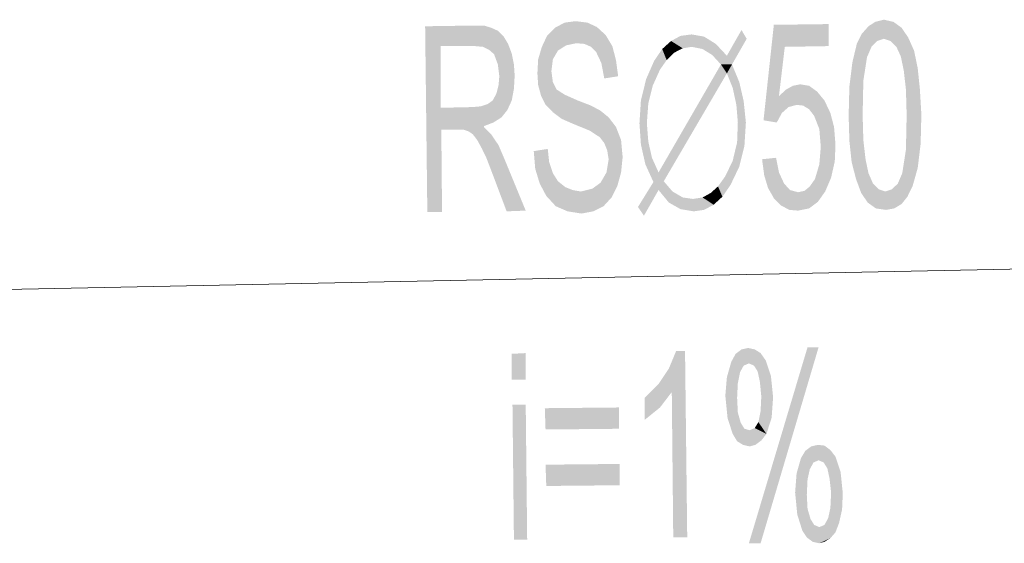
# Model space of a CAD drawing. Header units: millimetres. Extents: x -2626 to 2068, y -6169 to 7214.
# Tile 4 of 144: x -2063 to -1956, y -5332 to -5274. Entities that reach past the tile are written whole.
import ezdxf

# ---------------------------------------------------------------- set-up
doc = ezdxf.new("R2010")
doc.units = ezdxf.units.MM
doc.layers.get('0').update_dxf_attribs({"color": 252})

msp = doc.modelspace()

# ---------------------------------------------------------------- hatches: boundary and pattern name
h = msp.add_hatch(color=7)
h.dxf.hatch_style = 2
h.paths.add_polyline_path([(-1999.46, -5280.64), (-1999.78, -5278.95), (-2000.35, -5277.75), (-2000.91, -5277.18), (-2001.63, -5276.86), (-2002.52, -5276.78), (-2003.64, -5277.02), (-2004.53, -5277.59), (-2005.09, -5278.55), (-2005.25, -5279.83), (-2005.09, -5281.04), (-2004.69, -5281.84), (-2003.8, -5282.41), (-2002.36, -5283.05), (-2000.91, -5283.61), (-1999.87, -5284.17), (-1998.98, -5284.9), (-1998.18, -5285.94), (-1997.62, -5287.39), (-1997.45, -5289.24), (-1997.62, -5290.92), (-1998.02, -5292.37), (-1998.66, -5293.66), (-1999.54, -5294.62), (-2000.67, -5295.18), (-2001.95, -5295.42), (-2003.48, -5295.18), (-2004.77, -5294.62), (-2005.81, -5293.49), (-2006.53, -5292.13), (-2007.02, -5290.52), (-2007.18, -5288.59), (-2005.65, -5288.35), (-2005.49, -5289.8), (-2005.09, -5291), (-2004.53, -5291.89), (-2003.72, -5292.53), (-2002.92, -5292.85), (-2002.03, -5293.01), (-2000.75, -5292.69), (-1999.87, -5292.05), (-1999.22, -5290.92), (-1998.98, -5289.48), (-1999.14, -5288.51), (-1999.46, -5287.71), (-1999.95, -5287.07), (-2001.07, -5286.34), (-2002.84, -5285.62), (-2004.12, -5285.06), (-2005.09, -5284.33), (-2005.89, -5283.53), (-2006.37, -5282.57), (-2006.7, -5281.36), (-2006.78, -5280.08), (-2006.7, -5278.55), (-2006.29, -5277.18), (-2005.73, -5275.98), (-2004.85, -5275.09), (-2003.8, -5274.53), (-2002.6, -5274.37), (-2001.31, -5274.53), (-2000.27, -5275.01), (-1999.3, -5275.9), (-1998.58, -5277.1), (-1998.18, -5278.63), (-1997.94, -5280.4)])
h = msp.add_hatch(color=7)
h.dxf.hatch_style = 2
h.paths.add_polyline_path([(-1980.34, -5282.57), (-1979.54, -5281.84), (-1978.81, -5281.44), (-1978.01, -5281.28), (-1977.04, -5281.44), (-1976.16, -5282.08), (-1975.36, -5283.05), (-1974.71, -5284.42), (-1974.31, -5285.94), (-1974.15, -5287.87), (-1974.23, -5289.72), (-1974.63, -5291.49), (-1975.28, -5293.01), (-1976.08, -5294.14), (-1977.04, -5294.86), (-1978.25, -5295.1), (-1979.21, -5295.02), (-1980.1, -5294.54), (-1980.9, -5293.74), (-1981.54, -5292.61), (-1981.95, -5291.25), (-1982.19, -5289.48), (-1980.66, -5289.32), (-1980.34, -5290.92), (-1979.78, -5292.13), (-1979.13, -5292.85), (-1978.25, -5293.09), (-1977.53, -5292.93), (-1976.96, -5292.45), (-1976.4, -5291.65), (-1975.92, -5290.04), (-1975.76, -5288.11), (-1975.92, -5286.18), (-1976.48, -5284.74), (-1977.04, -5284.01), (-1977.69, -5283.61), (-1978.41, -5283.53), (-1979.29, -5283.77), (-1980.02, -5284.42), (-1980.58, -5285.46), (-1982.03, -5285.22), (-1980.9, -5274.77), (-1974.88, -5274.69), (-1974.88, -5277.1), (-1979.7, -5277.18)])
h = msp.add_hatch(color=7)
h.dxf.hatch_style = 2
h.paths.add_polyline_path([(-1970.54, -5274.93), (-1969.81, -5274.45), (-1968.85, -5274.21)])
h = msp.add_hatch(color=7)
h.dxf.hatch_style = 2
h.paths.add_polyline_path([(-1970.54, -5274.93), (-1968.85, -5274.21), (-1968.85, -5276.3)])
h = msp.add_hatch(color=7)
h.dxf.hatch_style = 2
h.paths.add_polyline_path([(-1968.85, -5274.21), (-1967.8, -5274.45), (-1966.92, -5275.09)])
h = msp.add_hatch(color=7)
h.dxf.hatch_style = 2
h.paths.add_polyline_path([(-1968.85, -5274.21), (-1966.92, -5275.09), (-1968.13, -5276.54)])
h = msp.add_hatch(color=7)
h.dxf.hatch_style = 2
h.paths.add_polyline_path([(-1968.85, -5274.21), (-1968.13, -5276.54), (-1968.85, -5276.3)])
h = msp.add_hatch(color=7)
h.dxf.hatch_style = 2
h.paths.add_polyline_path([(-2019.07, -5274.93), (-2013.69, -5274.85), (-2013.61, -5277.1)])
h = msp.add_hatch(color=7)
h.dxf.hatch_style = 2
h.paths.add_polyline_path([(-2018.83, -5295.26), (-2019.07, -5274.93), (-2017.38, -5283.85)])
h = msp.add_hatch(color=7)
h.dxf.hatch_style = 2
h.paths.add_polyline_path([(-2017.38, -5277.1), (-2017.38, -5283.85), (-2019.07, -5274.93)])
h = msp.add_hatch(color=7)
h.dxf.hatch_style = 2
h.paths.add_polyline_path([(-2019.07, -5274.93), (-2013.61, -5277.1), (-2017.38, -5277.1)])
h = msp.add_hatch(color=7)
h.dxf.hatch_style = 2
h.paths.add_polyline_path([(-2012.72, -5277.18), (-2013.61, -5277.1), (-2013.69, -5274.85)])
h = msp.add_hatch(color=7)
h.dxf.hatch_style = 2
h.paths.add_polyline_path([(-2012.72, -5277.18), (-2013.69, -5274.85), (-2012.64, -5274.85)])
h = msp.add_hatch(color=7)
h.dxf.hatch_style = 2
h.paths.add_polyline_path([(-2012.72, -5277.18), (-2012.64, -5274.85), (-2011.84, -5275.09)])
h = msp.add_hatch(color=7)
h.dxf.hatch_style = 2
h.paths.add_polyline_path([(-2011.84, -5275.09), (-2012.08, -5277.5), (-2012.72, -5277.18)])
h = msp.add_hatch(color=7)
h.dxf.hatch_style = 2
h.paths.add_polyline_path([(-2011.84, -5275.09), (-2011.11, -5275.42), (-2012.08, -5277.5)])
h = msp.add_hatch(color=7)
h.dxf.hatch_style = 2
h.paths.add_polyline_path([(-2011.11, -5275.42), (-2011.52, -5277.99), (-2012.08, -5277.5)])
h = msp.add_hatch(color=7)
h.dxf.hatch_style = 2
h.paths.add_polyline_path([(-2011.11, -5275.42), (-2011.11, -5279.11), (-2011.52, -5277.99)])
h = msp.add_hatch(color=7)
h.dxf.hatch_style = 2
h.paths.add_polyline_path([(-2011.11, -5275.42), (-2010.47, -5276.06), (-2009.99, -5276.86)])
h = msp.add_hatch(color=7)
h.dxf.hatch_style = 2
h.paths.add_polyline_path([(-2011.11, -5275.42), (-2009.99, -5276.86), (-2009.59, -5277.91)])
h = msp.add_hatch(color=7)
h.dxf.hatch_style = 2
h.paths.add_polyline_path([(-2011.11, -5275.42), (-2009.59, -5277.91), (-2009.35, -5279.11)])
h = msp.add_hatch(color=7)
h.dxf.hatch_style = 2
h.paths.add_polyline_path([(-2011.11, -5275.42), (-2009.35, -5279.11), (-2011.11, -5279.11)])
h = msp.add_hatch(color=7)
h.dxf.hatch_style = 2
h.paths.add_polyline_path([(-1991.11, -5275.98), (-1989.9, -5275.82), (-1989.9, -5277.18)])
h = msp.add_hatch(color=7)
h.dxf.hatch_style = 2
h.paths.add_polyline_path([(-1989.9, -5275.82), (-1988.54, -5276.06), (-1988.7, -5277.42)])
h = msp.add_hatch(color=7)
h.dxf.hatch_style = 2
h.paths.add_polyline_path([(-1989.9, -5275.82), (-1988.7, -5277.42), (-1989.9, -5277.18)])
h = msp.add_hatch(color=7)
h.dxf.hatch_style = 2
h.paths.add_polyline_path([(-1986.04, -5278.15), (-1984.44, -5275.34), (-1983.87, -5276.3)])
h = msp.add_hatch(color=7)
h.dxf.hatch_style = 2
h.paths.add_polyline_path([(-1970.7, -5278.31), (-1971.82, -5276.86), (-1971.26, -5275.74)])
h = msp.add_hatch(color=7)
h.dxf.hatch_style = 2
h.paths.add_polyline_path([(-1971.26, -5275.74), (-1970.54, -5274.93), (-1969.57, -5276.54)])
h = msp.add_hatch(color=7)
h.dxf.hatch_style = 2
h.paths.add_polyline_path([(-1971.26, -5275.74), (-1970.21, -5277.18), (-1970.7, -5278.31)])
h = msp.add_hatch(color=7)
h.dxf.hatch_style = 2
h.paths.add_polyline_path([(-1971.26, -5275.74), (-1969.57, -5276.54), (-1970.21, -5277.18)])
h = msp.add_hatch(color=7)
h.dxf.hatch_style = 2
h.paths.add_polyline_path([(-1970.54, -5274.93), (-1968.85, -5276.3), (-1969.57, -5276.54)])
h = msp.add_hatch(color=7)
h.dxf.hatch_style = 2
h.paths.add_polyline_path([(-1966.92, -5275.09), (-1967.48, -5277.18), (-1968.13, -5276.54)])
h = msp.add_hatch(color=7)
h.dxf.hatch_style = 2
h.paths.add_polyline_path([(-1966.92, -5275.09), (-1966.2, -5276.14), (-1967.48, -5277.18)])
h = msp.add_hatch(color=7)
h.dxf.hatch_style = 2
h.paths.add_polyline_path([(-1993.12, -5277.42), (-1992.15, -5276.54), (-1991.83, -5277.83)])
h = msp.add_hatch(color=7)
h.dxf.hatch_style = 2
h.paths.add_polyline_path([(-1992.15, -5276.54), (-1991.11, -5275.98), (-1990.87, -5277.34)])
h = msp.add_hatch(color=7)
h.dxf.hatch_style = 2
h.paths.add_polyline_path([(-1992.15, -5276.54), (-1990.87, -5277.34), (-1991.83, -5277.83)])
h = msp.add_hatch(color=7)
h.dxf.hatch_style = 2
h.paths.add_polyline_path([(-1991.11, -5275.98), (-1989.9, -5277.18), (-1990.87, -5277.34)])
h = msp.add_hatch(color=7)
h.dxf.hatch_style = 2
h.paths.add_polyline_path([(-1988.54, -5276.06), (-1987.65, -5278.07), (-1988.7, -5277.42)])
h = msp.add_hatch(color=7)
h.dxf.hatch_style = 2
h.paths.add_polyline_path([(-1988.54, -5276.06), (-1987.25, -5276.86), (-1987.65, -5278.07)])
h = msp.add_hatch(color=7)
h.dxf.hatch_style = 2
h.paths.add_polyline_path([(-1987.25, -5276.86), (-1986.69, -5279.11), (-1987.65, -5278.07)])
h = msp.add_hatch(color=7)
h.dxf.hatch_style = 2
h.paths.add_polyline_path([(-1987.25, -5276.86), (-1986.04, -5278.15), (-1986.69, -5279.11)])
h = msp.add_hatch(color=7)
h.dxf.hatch_style = 2
h.paths.add_polyline_path([(-1983.87, -5276.3), (-1986.69, -5279.11), (-1986.04, -5278.15)])
h = msp.add_hatch(color=7)
h.dxf.hatch_style = 2
h.paths.add_polyline_path([(-1986.69, -5279.11), (-1983.87, -5276.3), (-1985.48, -5279.11)])
h = msp.add_hatch(color=7)
h.dxf.hatch_style = 2
h.paths.add_polyline_path([(-1970.7, -5278.31), (-1972.3, -5278.87), (-1971.82, -5276.86)])
h = msp.add_hatch(color=7)
h.dxf.hatch_style = 2
h.paths.add_polyline_path([(-1966.2, -5276.14), (-1967, -5278.23), (-1967.48, -5277.18)])
h = msp.add_hatch(color=7)
h.dxf.hatch_style = 2
h.paths.add_polyline_path([(-1966.2, -5276.14), (-1965.55, -5277.59), (-1967, -5278.23)])
h = msp.add_hatch(color=7)
h.dxf.hatch_style = 2
h.paths.add_polyline_path([(-1994, -5278.71), (-1993.12, -5277.42), (-1992.63, -5278.63)])
h = msp.add_hatch(color=7)
h.dxf.hatch_style = 2
h.paths.add_polyline_path([(-1993.12, -5277.42), (-1991.83, -5277.83), (-1992.63, -5278.63)])
h = msp.add_hatch(color=7)
h.dxf.hatch_style = 2
h.paths.add_polyline_path([(-1965.55, -5277.59), (-1966.68, -5279.75), (-1967, -5278.23)])
h = msp.add_hatch(color=7)
h.dxf.hatch_style = 2
h.paths.add_polyline_path([(-1965.55, -5277.59), (-1965.15, -5279.51), (-1966.68, -5279.75)])
h = msp.add_hatch(color=7)
h.dxf.hatch_style = 2
h.paths.add_polyline_path([(-2009.35, -5279.11), (-2010.95, -5280.4), (-2011.11, -5279.11)])
h = msp.add_hatch(color=7)
h.dxf.hatch_style = 2
h.paths.add_polyline_path([(-2009.35, -5279.11), (-2009.35, -5281.76), (-2010.95, -5280.4)])
h = msp.add_hatch(color=7)
h.dxf.hatch_style = 2
h.paths.add_polyline_path([(-2009.35, -5279.11), (-2009.27, -5280.32), (-2009.35, -5281.76)])
h = msp.add_hatch(color=7)
h.dxf.hatch_style = 2
h.paths.add_polyline_path([(-1994.88, -5280.72), (-1994, -5278.71), (-1993.36, -5279.67)])
h = msp.add_hatch(color=7)
h.dxf.hatch_style = 2
h.paths.add_polyline_path([(-1994, -5278.71), (-1992.63, -5278.63), (-1993.36, -5279.67)])
h = msp.add_hatch(color=7)
h.dxf.hatch_style = 2
h.paths.add_polyline_path([(-1993.52, -5290.92), (-1986.69, -5279.11), (-1986.04, -5280.08)])
h = msp.add_hatch(color=7)
h.dxf.hatch_style = 2
h.paths.add_polyline_path([(-1986.69, -5279.11), (-1985.48, -5279.11), (-1986.04, -5280.08)])
h = msp.add_hatch(color=7)
h.dxf.hatch_style = 2
h.paths.add_polyline_path([(-1985.48, -5279.11), (-1985.4, -5281.68), (-1986.04, -5280.08)])
h = msp.add_hatch(color=7)
h.dxf.hatch_style = 2
h.paths.add_polyline_path([(-1985.48, -5279.11), (-1984.68, -5281.04), (-1985.4, -5281.68)])
h = msp.add_hatch(color=7)
h.dxf.hatch_style = 2
h.paths.add_polyline_path([(-1970.7, -5278.31), (-1971.1, -5280.88), (-1972.63, -5281.52)])
h = msp.add_hatch(color=7)
h.dxf.hatch_style = 2
h.paths.add_polyline_path([(-1970.7, -5278.31), (-1972.63, -5281.52), (-1972.3, -5278.87)])
h = msp.add_hatch(color=7)
h.dxf.hatch_style = 2
h.paths.add_polyline_path([(-1994.88, -5280.72), (-1993.36, -5279.67), (-1994.16, -5281.44)])
h = msp.add_hatch(color=7)
h.dxf.hatch_style = 2
h.paths.add_polyline_path([(-1993.52, -5290.92), (-1986.04, -5280.08), (-1992.95, -5291.89)])
h = msp.add_hatch(color=7)
h.dxf.hatch_style = 2
h.paths.add_polyline_path([(-1965.15, -5279.51), (-1966.44, -5281.84), (-1966.68, -5279.75)])
h = msp.add_hatch(color=7)
h.dxf.hatch_style = 2
h.paths.add_polyline_path([(-1965.15, -5279.51), (-1964.91, -5281.84), (-1966.44, -5281.84)])
h = msp.add_hatch(color=7)
h.dxf.hatch_style = 2
h.paths.add_polyline_path([(-2009.35, -5281.76), (-2011.03, -5281.36), (-2010.95, -5280.4)])
h = msp.add_hatch(color=7)
h.dxf.hatch_style = 2
h.paths.add_polyline_path([(-1995.45, -5283.05), (-1994.88, -5280.72), (-1994.16, -5281.44)])
h = msp.add_hatch(color=7)
h.dxf.hatch_style = 2
h.paths.add_polyline_path([(-1984.68, -5281.04), (-1985, -5283.53), (-1985.4, -5281.68)])
h = msp.add_hatch(color=7)
h.dxf.hatch_style = 2
h.paths.add_polyline_path([(-1984.68, -5281.04), (-1984.2, -5283.13), (-1985, -5283.53)])
h = msp.add_hatch(color=7)
h.dxf.hatch_style = 2
h.paths.add_polyline_path([(-1971.1, -5280.88), (-1971.18, -5284.66), (-1972.71, -5284.74)])
h = msp.add_hatch(color=7)
h.dxf.hatch_style = 2
h.paths.add_polyline_path([(-1971.1, -5280.88), (-1972.71, -5284.74), (-1972.63, -5281.52)])
h = msp.add_hatch(color=7)
h.dxf.hatch_style = 2
h.paths.add_polyline_path([(-2009.59, -5283.05), (-2011.68, -5283.05), (-2011.28, -5282.33)])
h = msp.add_hatch(color=7)
h.dxf.hatch_style = 2
h.paths.add_polyline_path([(-2009.35, -5281.76), (-2011.28, -5282.33), (-2011.03, -5281.36)])
h = msp.add_hatch(color=7)
h.dxf.hatch_style = 2
h.paths.add_polyline_path([(-2009.35, -5281.76), (-2009.59, -5283.05), (-2011.28, -5282.33)])
h = msp.add_hatch(color=7)
h.dxf.hatch_style = 2
h.paths.add_polyline_path([(-1995.45, -5283.05), (-1994.16, -5281.44), (-1994.64, -5283.37)])
h = msp.add_hatch(color=7)
h.dxf.hatch_style = 2
h.paths.add_polyline_path([(-1966.36, -5284.66), (-1966.44, -5281.84), (-1964.91, -5281.84)])
h = msp.add_hatch(color=7)
h.dxf.hatch_style = 2
h.paths.add_polyline_path([(-1966.36, -5284.66), (-1964.91, -5281.84), (-1964.75, -5284.58)])
h = msp.add_hatch(color=7)
h.dxf.hatch_style = 2
h.paths.add_polyline_path([(-2009.59, -5283.05), (-2014.81, -5286.26), (-2012.96, -5283.69)])
h = msp.add_hatch(color=7)
h.dxf.hatch_style = 2
h.paths.add_polyline_path([(-2014.81, -5286.26), (-2009.59, -5283.05), (-2010.07, -5284.09)])
h = msp.add_hatch(color=7)
h.dxf.hatch_style = 2
h.paths.add_polyline_path([(-2009.59, -5283.05), (-2012.96, -5283.69), (-2012.24, -5283.45)])
h = msp.add_hatch(color=7)
h.dxf.hatch_style = 2
h.paths.add_polyline_path([(-2009.59, -5283.05), (-2012.24, -5283.45), (-2011.68, -5283.05)])
h = msp.add_hatch(color=7)
h.dxf.hatch_style = 2
h.paths.add_polyline_path([(-1995.61, -5285.54), (-1995.45, -5283.05), (-1994.64, -5283.37)])
h = msp.add_hatch(color=7)
h.dxf.hatch_style = 2
h.paths.add_polyline_path([(-1995.61, -5285.54), (-1994.64, -5283.37), (-1994.8, -5285.54)])
h = msp.add_hatch(color=7)
h.dxf.hatch_style = 2
h.paths.add_polyline_path([(-1984.2, -5283.13), (-1984.84, -5285.46), (-1985, -5283.53)])
h = msp.add_hatch(color=7)
h.dxf.hatch_style = 2
h.paths.add_polyline_path([(-1984.2, -5283.13), (-1983.96, -5285.46), (-1984.84, -5285.46)])
h = msp.add_hatch(color=7)
h.dxf.hatch_style = 2
h.paths.add_polyline_path([(-2017.3, -5286.26), (-2018.83, -5295.26), (-2017.38, -5283.85)])
h = msp.add_hatch(color=7)
h.dxf.hatch_style = 2
h.paths.add_polyline_path([(-2017.38, -5283.85), (-2013.85, -5283.77), (-2015.45, -5286.26)])
h = msp.add_hatch(color=7)
h.dxf.hatch_style = 2
h.paths.add_polyline_path([(-2017.38, -5283.85), (-2015.45, -5286.26), (-2017.3, -5286.26)])
h = msp.add_hatch(color=7)
h.dxf.hatch_style = 2
h.paths.add_polyline_path([(-2014.81, -5286.26), (-2015.45, -5286.26), (-2013.85, -5283.77)])
h = msp.add_hatch(color=7)
h.dxf.hatch_style = 2
h.paths.add_polyline_path([(-2014.81, -5286.26), (-2013.85, -5283.77), (-2012.96, -5283.69)])
h = msp.add_hatch(color=7)
h.dxf.hatch_style = 2
h.paths.add_polyline_path([(-2014.81, -5286.26), (-2010.07, -5284.09), (-2010.71, -5284.9)])
h = msp.add_hatch(color=7)
h.dxf.hatch_style = 2
h.paths.add_polyline_path([(-2014.81, -5286.26), (-2010.71, -5284.9), (-2011.6, -5285.46)])
h = msp.add_hatch(color=7)
h.dxf.hatch_style = 2
h.paths.add_polyline_path([(-2014.81, -5286.26), (-2011.6, -5285.46), (-2012.64, -5285.86)])
h = msp.add_hatch(color=7)
h.dxf.hatch_style = 2
h.paths.add_polyline_path([(-1995.45, -5287.87), (-1995.61, -5285.54), (-1994.8, -5285.54)])
h = msp.add_hatch(color=7)
h.dxf.hatch_style = 2
h.paths.add_polyline_path([(-1995.45, -5287.87), (-1994.8, -5285.54), (-1994.64, -5287.55)])
h = msp.add_hatch(color=7)
h.dxf.hatch_style = 2
h.paths.add_polyline_path([(-1984.92, -5287.63), (-1984.84, -5285.46), (-1983.96, -5285.46)])
h = msp.add_hatch(color=7)
h.dxf.hatch_style = 2
h.paths.add_polyline_path([(-1984.92, -5287.63), (-1983.96, -5285.46), (-1984.12, -5288.03)])
h = msp.add_hatch(color=7)
h.dxf.hatch_style = 2
h.paths.add_polyline_path([(-1971.18, -5284.66), (-1972.63, -5287.47), (-1972.71, -5284.74)])
h = msp.add_hatch(color=7)
h.dxf.hatch_style = 2
h.paths.add_polyline_path([(-1971.18, -5284.66), (-1971.1, -5287.39), (-1972.63, -5287.47)])
h = msp.add_hatch(color=7)
h.dxf.hatch_style = 2
h.paths.add_polyline_path([(-1966.44, -5288.43), (-1966.36, -5284.66), (-1964.75, -5284.58)])
h = msp.add_hatch(color=7)
h.dxf.hatch_style = 2
h.paths.add_polyline_path([(-1966.44, -5288.43), (-1964.75, -5284.58), (-1964.83, -5287.79)])
h = msp.add_hatch(color=7)
h.dxf.hatch_style = 2
h.paths.add_polyline_path([(-2017.3, -5286.26), (-2017.22, -5295.26), (-2018.83, -5295.26)])
h = msp.add_hatch(color=7)
h.dxf.hatch_style = 2
h.paths.add_polyline_path([(-2012.64, -5285.86), (-2014.33, -5286.42), (-2014.81, -5286.26)])
h = msp.add_hatch(color=7)
h.dxf.hatch_style = 2
h.paths.add_polyline_path([(-2014.33, -5286.42), (-2012.64, -5285.86), (-2012.64, -5285.94)])
h = msp.add_hatch(color=7)
h.dxf.hatch_style = 2
h.paths.add_polyline_path([(-2013.85, -5286.75), (-2014.33, -5286.42), (-2012.64, -5285.94)])
h = msp.add_hatch(color=7)
h.dxf.hatch_style = 2
h.paths.add_polyline_path([(-2012.64, -5285.94), (-2013.36, -5287.39), (-2013.85, -5286.75)])
h = msp.add_hatch(color=7)
h.dxf.hatch_style = 2
h.paths.add_polyline_path([(-2012.64, -5285.94), (-2012.88, -5288.27), (-2013.36, -5287.39)])
h = msp.add_hatch(color=7)
h.dxf.hatch_style = 2
h.paths.add_polyline_path([(-2012.64, -5285.94), (-2011.84, -5286.75), (-2012.88, -5288.27)])
h = msp.add_hatch(color=7)
h.dxf.hatch_style = 2
h.paths.add_polyline_path([(-2011.84, -5286.75), (-2012.4, -5289.24), (-2012.88, -5288.27)])
h = msp.add_hatch(color=7)
h.dxf.hatch_style = 2
h.paths.add_polyline_path([(-2011.84, -5286.75), (-2011.03, -5287.95), (-2012.4, -5289.24)])
h = msp.add_hatch(color=7)
h.dxf.hatch_style = 2
h.paths.add_polyline_path([(-1994.96, -5290.04), (-1995.45, -5287.87), (-1994.64, -5287.55)])
h = msp.add_hatch(color=7)
h.dxf.hatch_style = 2
h.paths.add_polyline_path([(-1994.96, -5290.04), (-1994.64, -5287.55), (-1994.24, -5289.32)])
h = msp.add_hatch(color=7)
h.dxf.hatch_style = 2
h.paths.add_polyline_path([(-1984.12, -5288.03), (-1985.4, -5289.64), (-1984.92, -5287.63)])
h = msp.add_hatch(color=7)
h.dxf.hatch_style = 2
h.paths.add_polyline_path([(-1972.38, -5289.8), (-1972.63, -5287.47), (-1971.1, -5287.39)])
h = msp.add_hatch(color=7)
h.dxf.hatch_style = 2
h.paths.add_polyline_path([(-1972.38, -5289.8), (-1971.1, -5287.39), (-1970.86, -5289.48)])
h = msp.add_hatch(color=7)
h.dxf.hatch_style = 2
h.paths.add_polyline_path([(-2011.03, -5287.95), (-2011.6, -5291.33), (-2012.4, -5289.24)])
h = msp.add_hatch(color=7)
h.dxf.hatch_style = 2
h.paths.add_polyline_path([(-2011.03, -5287.95), (-2010.31, -5289.64), (-2011.6, -5291.33)])
h = msp.add_hatch(color=7)
h.dxf.hatch_style = 2
h.paths.add_polyline_path([(-1984.12, -5288.03), (-1984.68, -5290.28), (-1985.4, -5289.64)])
h = msp.add_hatch(color=7)
h.dxf.hatch_style = 2
h.paths.add_polyline_path([(-1966.84, -5291), (-1966.44, -5288.43), (-1964.83, -5287.79)])
h = msp.add_hatch(color=7)
h.dxf.hatch_style = 2
h.paths.add_polyline_path([(-1966.84, -5291), (-1964.83, -5287.79), (-1965.15, -5290.44)])
h = msp.add_hatch(color=7)
h.dxf.hatch_style = 2
h.paths.add_polyline_path([(-2010.31, -5289.64), (-2010.15, -5295.18), (-2011.6, -5291.33)])
h = msp.add_hatch(color=7)
h.dxf.hatch_style = 2
h.paths.add_polyline_path([(-2010.31, -5289.64), (-2008.06, -5295.1), (-2010.15, -5295.18)])
h = msp.add_hatch(color=7)
h.dxf.hatch_style = 2
h.paths.add_polyline_path([(-1994.24, -5289.32), (-1994.08, -5291.97), (-1994.96, -5290.04)])
h = msp.add_hatch(color=7)
h.dxf.hatch_style = 2
h.paths.add_polyline_path([(-1994.24, -5289.32), (-1993.52, -5290.92), (-1993.52, -5292.85)])
h = msp.add_hatch(color=7)
h.dxf.hatch_style = 2
h.paths.add_polyline_path([(-1994.24, -5289.32), (-1993.52, -5292.85), (-1994.08, -5291.97)])
h = msp.add_hatch(color=7)
h.dxf.hatch_style = 2
h.paths.add_polyline_path([(-1984.68, -5290.28), (-1986.21, -5291.33), (-1985.4, -5289.64)])
h = msp.add_hatch(color=7)
h.dxf.hatch_style = 2
h.paths.add_polyline_path([(-1971.9, -5291.65), (-1972.38, -5289.8), (-1970.86, -5289.48)])
h = msp.add_hatch(color=7)
h.dxf.hatch_style = 2
h.paths.add_polyline_path([(-1971.9, -5291.65), (-1970.86, -5289.48), (-1970.54, -5291)])
h = msp.add_hatch(color=7)
h.dxf.hatch_style = 2
h.paths.add_polyline_path([(-1993.52, -5292.85), (-1993.52, -5290.92), (-1992.95, -5291.89)])
h = msp.add_hatch(color=7)
h.dxf.hatch_style = 2
h.paths.add_polyline_path([(-1984.68, -5290.28), (-1985.64, -5292.29), (-1986.21, -5291.33)])
h = msp.add_hatch(color=7)
h.dxf.hatch_style = 2
h.paths.add_polyline_path([(-1971.34, -5293.17), (-1971.9, -5291.65), (-1970.54, -5291)])
h = msp.add_hatch(color=7)
h.dxf.hatch_style = 2
h.paths.add_polyline_path([(-1971.34, -5293.17), (-1970.54, -5291), (-1970.05, -5292.13)])
h = msp.add_hatch(color=7)
h.dxf.hatch_style = 2
h.paths.add_polyline_path([(-1966.28, -5293.58), (-1967.32, -5292.13), (-1966.84, -5291)])
h = msp.add_hatch(color=7)
h.dxf.hatch_style = 2
h.paths.add_polyline_path([(-1966.84, -5291), (-1965.15, -5290.44), (-1965.72, -5292.45)])
h = msp.add_hatch(color=7)
h.dxf.hatch_style = 2
h.paths.add_polyline_path([(-1966.84, -5291), (-1965.72, -5292.45), (-1966.28, -5293.58)])
h = msp.add_hatch(color=7)
h.dxf.hatch_style = 2
h.paths.add_polyline_path([(-1993.52, -5292.85), (-1995.77, -5294.7), (-1994.08, -5291.97)])
h = msp.add_hatch(color=7)
h.dxf.hatch_style = 2
h.paths.add_polyline_path([(-1992.39, -5294.22), (-1993.52, -5292.85), (-1992.95, -5291.89)])
h = msp.add_hatch(color=7)
h.dxf.hatch_style = 2
h.paths.add_polyline_path([(-1992.39, -5294.22), (-1992.95, -5291.89), (-1991.99, -5293.01)])
h = msp.add_hatch(color=7)
h.dxf.hatch_style = 2
h.paths.add_polyline_path([(-1985.64, -5292.29), (-1987.01, -5292.45), (-1986.21, -5291.33)])
h = msp.add_hatch(color=7)
h.dxf.hatch_style = 2
h.paths.add_polyline_path([(-1993.52, -5292.85), (-1995.12, -5295.66), (-1995.77, -5294.7)])
h = msp.add_hatch(color=7)
h.dxf.hatch_style = 2
h.paths.add_polyline_path([(-1991.11, -5294.94), (-1992.39, -5294.22), (-1991.99, -5293.01)])
h = msp.add_hatch(color=7)
h.dxf.hatch_style = 2
h.paths.add_polyline_path([(-1991.11, -5294.94), (-1991.99, -5293.01), (-1990.87, -5293.66)])
h = msp.add_hatch(color=7)
h.dxf.hatch_style = 2
h.paths.add_polyline_path([(-1986.53, -5293.58), (-1987.81, -5293.17), (-1987.01, -5292.45)])
h = msp.add_hatch(color=7)
h.dxf.hatch_style = 2
h.paths.add_polyline_path([(-1985.64, -5292.29), (-1986.53, -5293.58), (-1987.01, -5292.45)])
h = msp.add_hatch(color=7)
h.dxf.hatch_style = 2
h.paths.add_polyline_path([(-1970.62, -5294.22), (-1971.34, -5293.17), (-1970.05, -5292.13)])
h = msp.add_hatch(color=7)
h.dxf.hatch_style = 2
h.paths.add_polyline_path([(-1970.62, -5294.22), (-1970.05, -5292.13), (-1969.41, -5292.77)])
h = msp.add_hatch(color=7)
h.dxf.hatch_style = 2
h.paths.add_polyline_path([(-1969.41, -5292.77), (-1969.73, -5294.86), (-1970.62, -5294.22)])
h = msp.add_hatch(color=7)
h.dxf.hatch_style = 2
h.paths.add_polyline_path([(-1969.41, -5292.77), (-1968.61, -5295.02), (-1969.73, -5294.86)])
h = msp.add_hatch(color=7)
h.dxf.hatch_style = 2
h.paths.add_polyline_path([(-1969.41, -5292.77), (-1968.69, -5293.01), (-1968.61, -5295.02)])
h = msp.add_hatch(color=7)
h.dxf.hatch_style = 2
h.paths.add_polyline_path([(-1966.92, -5294.38), (-1968.69, -5293.01), (-1967.97, -5292.77)])
h = msp.add_hatch(color=7)
h.dxf.hatch_style = 2
h.paths.add_polyline_path([(-1966.92, -5294.38), (-1968.61, -5295.02), (-1968.69, -5293.01)])
h = msp.add_hatch(color=7)
h.dxf.hatch_style = 2
h.paths.add_polyline_path([(-1966.28, -5293.58), (-1967.97, -5292.77), (-1967.32, -5292.13)])
h = msp.add_hatch(color=7)
h.dxf.hatch_style = 2
h.paths.add_polyline_path([(-1966.28, -5293.58), (-1966.92, -5294.38), (-1967.97, -5292.77)])
h = msp.add_hatch(color=7)
h.dxf.hatch_style = 2
h.paths.add_polyline_path([(-1989.66, -5295.18), (-1991.11, -5294.94), (-1990.87, -5293.66)])
h = msp.add_hatch(color=7)
h.dxf.hatch_style = 2
h.paths.add_polyline_path([(-1989.66, -5295.18), (-1990.87, -5293.66), (-1989.74, -5293.82)])
h = msp.add_hatch(color=7)
h.dxf.hatch_style = 2
h.paths.add_polyline_path([(-1988.54, -5295.02), (-1989.74, -5293.82), (-1988.7, -5293.66)])
h = msp.add_hatch(color=7)
h.dxf.hatch_style = 2
h.paths.add_polyline_path([(-1988.54, -5295.02), (-1989.66, -5295.18), (-1989.74, -5293.82)])
h = msp.add_hatch(color=7)
h.dxf.hatch_style = 2
h.paths.add_polyline_path([(-1987.49, -5294.46), (-1988.7, -5293.66), (-1987.81, -5293.17)])
h = msp.add_hatch(color=7)
h.dxf.hatch_style = 2
h.paths.add_polyline_path([(-1987.49, -5294.46), (-1988.54, -5295.02), (-1988.7, -5293.66)])
h = msp.add_hatch(color=7)
h.dxf.hatch_style = 2
h.paths.add_polyline_path([(-1986.53, -5293.58), (-1987.49, -5294.46), (-1987.81, -5293.17)])
h = msp.add_hatch(color=7)
h.dxf.hatch_style = 2
h.paths.add_polyline_path([(-1966.92, -5294.38), (-1967.72, -5294.86), (-1968.61, -5295.02)])
h = msp.add_hatch(color=7)
h.dxf.hatch_style = 2
h.paths.add_polyline_path([(-1985.08, -5310.77), (-1984.44, -5310.29), (-1983.71, -5310.13)])
h = msp.add_hatch(color=7)
h.dxf.hatch_style = 2
h.paths.add_polyline_path([(-1985.08, -5310.77), (-1983.71, -5310.13), (-1982.99, -5310.29)])
h = msp.add_hatch(color=7)
h.dxf.hatch_style = 2
h.paths.add_polyline_path([(-1985.08, -5310.77), (-1982.99, -5310.29), (-1983.63, -5311.82)])
h = msp.add_hatch(color=7)
h.dxf.hatch_style = 2
h.paths.add_polyline_path([(-1976, -5310.05), (-1982.35, -5331.5), (-1983.63, -5331.5), (-1977.21, -5310.05)])
h = msp.add_hatch(color=7)
h.dxf.hatch_style = 2
h.paths.add_polyline_path([(-1982.99, -5310.29), (-1983.07, -5312.06), (-1983.63, -5311.82)])
h = msp.add_hatch(color=7)
h.dxf.hatch_style = 2
h.paths.add_polyline_path([(-1982.99, -5310.29), (-1982.35, -5310.69), (-1983.07, -5312.06)])
h = msp.add_hatch(color=7)
h.dxf.hatch_style = 2
h.paths.add_polyline_path([(-2008.06, -5313.58), (-2009.59, -5313.58), (-2009.59, -5310.77), (-2008.06, -5310.69)])
h = msp.add_hatch(color=7)
h.dxf.hatch_style = 2
h.paths.add_polyline_path([(-1990.38, -5330.86), (-1991.91, -5330.86), (-1992.07, -5314.95), (-1993.36, -5316.64), (-1995.04, -5318), (-1995.04, -5315.59), (-1993.52, -5314.07), (-1992.39, -5312.38), (-1991.59, -5310.45), (-1990.62, -5310.45)])
h = msp.add_hatch(color=7)
h.dxf.hatch_style = 2
h.paths.add_polyline_path([(-1985.56, -5311.65), (-1985.08, -5310.77), (-1984.2, -5312.06)])
h = msp.add_hatch(color=7)
h.dxf.hatch_style = 2
h.paths.add_polyline_path([(-1985.08, -5310.77), (-1983.63, -5311.82), (-1984.2, -5312.06)])
h = msp.add_hatch(color=7)
h.dxf.hatch_style = 2
h.paths.add_polyline_path([(-1982.35, -5310.69), (-1982.67, -5312.7), (-1983.07, -5312.06)])
h = msp.add_hatch(color=7)
h.dxf.hatch_style = 2
h.paths.add_polyline_path([(-1982.35, -5310.69), (-1981.79, -5311.49), (-1982.67, -5312.7)])
h = msp.add_hatch(color=7)
h.dxf.hatch_style = 2
h.paths.add_polyline_path([(-1986.04, -5313.34), (-1985.56, -5311.65), (-1984.6, -5312.78)])
h = msp.add_hatch(color=7)
h.dxf.hatch_style = 2
h.paths.add_polyline_path([(-1985.56, -5311.65), (-1984.2, -5312.06), (-1984.6, -5312.78)])
h = msp.add_hatch(color=7)
h.dxf.hatch_style = 2
h.paths.add_polyline_path([(-1981.79, -5311.49), (-1982.43, -5313.82), (-1982.67, -5312.7)])
h = msp.add_hatch(color=7)
h.dxf.hatch_style = 2
h.paths.add_polyline_path([(-1981.79, -5311.49), (-1981.22, -5313.18), (-1982.43, -5313.82)])
h = msp.add_hatch(color=7)
h.dxf.hatch_style = 2
h.paths.add_polyline_path([(-1986.21, -5315.35), (-1986.04, -5313.34), (-1984.84, -5313.98)])
h = msp.add_hatch(color=7)
h.dxf.hatch_style = 2
h.paths.add_polyline_path([(-1986.04, -5313.34), (-1984.6, -5312.78), (-1984.84, -5313.98)])
h = msp.add_hatch(color=7)
h.dxf.hatch_style = 2
h.paths.add_polyline_path([(-1981.22, -5313.18), (-1982.27, -5315.43), (-1982.43, -5313.82)])
h = msp.add_hatch(color=7)
h.dxf.hatch_style = 2
h.paths.add_polyline_path([(-1981.22, -5313.18), (-1980.98, -5315.51), (-1982.27, -5315.43)])
h = msp.add_hatch(color=7)
h.dxf.hatch_style = 2
h.paths.add_polyline_path([(-1986.21, -5315.35), (-1984.84, -5313.98), (-1984.92, -5315.59)])
h = msp.add_hatch(color=7)
h.dxf.hatch_style = 2
h.paths.add_polyline_path([(-1985.96, -5317.84), (-1986.21, -5315.35), (-1984.92, -5315.59)])
h = msp.add_hatch(color=7)
h.dxf.hatch_style = 2
h.paths.add_polyline_path([(-1985.96, -5317.84), (-1984.92, -5315.59), (-1984.84, -5317.2)])
h = msp.add_hatch(color=7)
h.dxf.hatch_style = 2
h.paths.add_polyline_path([(-1980.98, -5315.51), (-1982.35, -5317.04), (-1982.27, -5315.43)])
h = msp.add_hatch(color=7)
h.dxf.hatch_style = 2
h.paths.add_polyline_path([(-1980.98, -5315.51), (-1981.14, -5317.76), (-1982.35, -5317.04)])
h = msp.add_hatch(color=7)
h.dxf.hatch_style = 2
h.paths.add_polyline_path([(-2007.9, -5331.1), (-2009.35, -5331.1), (-2009.51, -5316.32), (-2008.06, -5316.32)])
h = msp.add_hatch(color=7)
h.dxf.hatch_style = 2
h.paths.add_polyline_path([(-1997.86, -5318.97), (-2005.89, -5319.05), (-2005.97, -5316.72), (-1997.86, -5316.64)])
h = msp.add_hatch(color=7)
h.dxf.hatch_style = 2
h.paths.add_polyline_path([(-1985.4, -5319.53), (-1985.96, -5317.84), (-1984.84, -5317.2)])
h = msp.add_hatch(color=7)
h.dxf.hatch_style = 2
h.paths.add_polyline_path([(-1985.4, -5319.53), (-1984.84, -5317.2), (-1984.52, -5318.32)])
h = msp.add_hatch(color=7)
h.dxf.hatch_style = 2
h.paths.add_polyline_path([(-1981.14, -5317.76), (-1982.59, -5318.24), (-1982.35, -5317.04)])
h = msp.add_hatch(color=7)
h.dxf.hatch_style = 2
h.paths.add_polyline_path([(-1981.14, -5317.76), (-1981.71, -5319.53), (-1982.59, -5318.24)])
h = msp.add_hatch(color=7)
h.dxf.hatch_style = 2
h.paths.add_polyline_path([(-1984.92, -5320.33), (-1985.4, -5319.53), (-1984.52, -5318.32)])
h = msp.add_hatch(color=7)
h.dxf.hatch_style = 2
h.paths.add_polyline_path([(-1984.92, -5320.33), (-1984.52, -5318.32), (-1984.12, -5318.97)])
h = msp.add_hatch(color=7)
h.dxf.hatch_style = 2
h.paths.add_polyline_path([(-1984.12, -5318.97), (-1984.28, -5320.73), (-1984.92, -5320.33)])
h = msp.add_hatch(color=7)
h.dxf.hatch_style = 2
h.paths.add_polyline_path([(-1984.12, -5318.97), (-1983.55, -5320.9), (-1984.28, -5320.73)])
h = msp.add_hatch(color=7)
h.dxf.hatch_style = 2
h.paths.add_polyline_path([(-1984.12, -5318.97), (-1983.55, -5319.13), (-1982.91, -5320.73)])
h = msp.add_hatch(color=7)
h.dxf.hatch_style = 2
h.paths.add_polyline_path([(-1984.12, -5318.97), (-1982.91, -5320.73), (-1983.55, -5320.9)])
h = msp.add_hatch(color=7)
h.dxf.hatch_style = 2
h.paths.add_polyline_path([(-1982.27, -5320.25), (-1983.55, -5319.13), (-1982.99, -5318.89)])
h = msp.add_hatch(color=7)
h.dxf.hatch_style = 2
h.paths.add_polyline_path([(-1981.71, -5319.53), (-1982.99, -5318.89), (-1982.59, -5318.24)])
h = msp.add_hatch(color=7)
h.dxf.hatch_style = 2
h.paths.add_polyline_path([(-1981.71, -5319.53), (-1982.27, -5320.25), (-1982.99, -5318.89)])
h = msp.add_hatch(color=7)
h.dxf.hatch_style = 2
h.paths.add_polyline_path([(-1982.27, -5320.25), (-1982.91, -5320.73), (-1983.55, -5319.13)])
h = msp.add_hatch(color=7)
h.dxf.hatch_style = 2
h.paths.add_polyline_path([(-1977.45, -5321.38), (-1976.8, -5320.9), (-1976.08, -5320.73)])
h = msp.add_hatch(color=7)
h.dxf.hatch_style = 2
h.paths.add_polyline_path([(-1977.45, -5321.38), (-1976.08, -5320.73), (-1975.36, -5320.81)])
h = msp.add_hatch(color=7)
h.dxf.hatch_style = 2
h.paths.add_polyline_path([(-1977.45, -5321.38), (-1975.36, -5320.81), (-1976, -5322.42)])
h = msp.add_hatch(color=7)
h.dxf.hatch_style = 2
h.paths.add_polyline_path([(-1975.36, -5320.81), (-1975.44, -5322.66), (-1976, -5322.42)])
h = msp.add_hatch(color=7)
h.dxf.hatch_style = 2
h.paths.add_polyline_path([(-1975.36, -5320.81), (-1974.71, -5321.3), (-1975.44, -5322.66)])
h = msp.add_hatch(color=7)
h.dxf.hatch_style = 2
h.paths.add_polyline_path([(-1978.41, -5323.87), (-1977.93, -5322.18), (-1976.96, -5323.39)])
h = msp.add_hatch(color=7)
h.dxf.hatch_style = 2
h.paths.add_polyline_path([(-1977.93, -5322.18), (-1977.45, -5321.38), (-1976.56, -5322.66)])
h = msp.add_hatch(color=7)
h.dxf.hatch_style = 2
h.paths.add_polyline_path([(-1977.93, -5322.18), (-1976.56, -5322.66), (-1976.96, -5323.39)])
h = msp.add_hatch(color=7)
h.dxf.hatch_style = 2
h.paths.add_polyline_path([(-1977.45, -5321.38), (-1976, -5322.42), (-1976.56, -5322.66)])
h = msp.add_hatch(color=7)
h.dxf.hatch_style = 2
h.paths.add_polyline_path([(-1974.71, -5321.3), (-1975.04, -5323.31), (-1975.44, -5322.66)])
h = msp.add_hatch(color=7)
h.dxf.hatch_style = 2
h.paths.add_polyline_path([(-1974.71, -5321.3), (-1974.15, -5322.02), (-1975.04, -5323.31)])
h = msp.add_hatch(color=7)
h.dxf.hatch_style = 2
h.paths.add_polyline_path([(-1974.15, -5322.02), (-1974.8, -5324.43), (-1975.04, -5323.31)])
h = msp.add_hatch(color=7)
h.dxf.hatch_style = 2
h.paths.add_polyline_path([(-1974.15, -5322.02), (-1973.59, -5323.71), (-1974.8, -5324.43)])
h = msp.add_hatch(color=7)
h.dxf.hatch_style = 2
h.paths.add_polyline_path([(-1997.78, -5325.15), (-2005.81, -5325.23), (-2005.89, -5322.9), (-1997.78, -5322.82)])
h = msp.add_hatch(color=7)
h.dxf.hatch_style = 2
h.paths.add_polyline_path([(-1978.57, -5325.96), (-1978.41, -5323.87), (-1977.21, -5324.51)])
h = msp.add_hatch(color=7)
h.dxf.hatch_style = 2
h.paths.add_polyline_path([(-1978.41, -5323.87), (-1976.96, -5323.39), (-1977.21, -5324.51)])
h = msp.add_hatch(color=7)
h.dxf.hatch_style = 2
h.paths.add_polyline_path([(-1973.59, -5323.71), (-1974.63, -5325.96), (-1974.8, -5324.43)])
h = msp.add_hatch(color=7)
h.dxf.hatch_style = 2
h.paths.add_polyline_path([(-1973.59, -5323.71), (-1973.35, -5326.04), (-1974.63, -5325.96)])
h = msp.add_hatch(color=7)
h.dxf.hatch_style = 2
h.paths.add_polyline_path([(-1978.57, -5325.96), (-1977.21, -5324.51), (-1977.29, -5326.2)])
h = msp.add_hatch(color=7)
h.dxf.hatch_style = 2
h.paths.add_polyline_path([(-1978.33, -5328.37), (-1978.57, -5325.96), (-1977.29, -5326.2)])
h = msp.add_hatch(color=7)
h.dxf.hatch_style = 2
h.paths.add_polyline_path([(-1978.33, -5328.37), (-1977.29, -5326.2), (-1977.21, -5327.73)])
h = msp.add_hatch(color=7)
h.dxf.hatch_style = 2
h.paths.add_polyline_path([(-1973.35, -5326.04), (-1974.71, -5327.64), (-1974.63, -5325.96)])
h = msp.add_hatch(color=7)
h.dxf.hatch_style = 2
h.paths.add_polyline_path([(-1973.35, -5326.04), (-1973.43, -5327.81), (-1974.71, -5327.64)])
h = msp.add_hatch(color=7)
h.dxf.hatch_style = 2
h.paths.add_polyline_path([(-1973.43, -5327.81), (-1974.96, -5328.77), (-1974.71, -5327.64)])
h = msp.add_hatch(color=7)
h.dxf.hatch_style = 2
h.paths.add_polyline_path([(-1977.77, -5330.14), (-1978.33, -5328.37), (-1977.21, -5327.73)])
h = msp.add_hatch(color=7)
h.dxf.hatch_style = 2
h.paths.add_polyline_path([(-1977.77, -5330.14), (-1977.21, -5327.73), (-1976.88, -5328.85)])
h = msp.add_hatch(color=7)
h.dxf.hatch_style = 2
h.paths.add_polyline_path([(-1973.43, -5327.81), (-1974.15, -5330.3), (-1974.96, -5328.77)])
h = msp.add_hatch(color=7)
h.dxf.hatch_style = 2
h.paths.add_polyline_path([(-1973.43, -5327.81), (-1973.75, -5329.25), (-1974.15, -5330.3)])
h = msp.add_hatch(color=7)
h.dxf.hatch_style = 2
h.paths.add_polyline_path([(-1977.29, -5330.86), (-1977.77, -5330.14), (-1976.88, -5328.85)])
h = msp.add_hatch(color=7)
h.dxf.hatch_style = 2
h.paths.add_polyline_path([(-1977.29, -5330.86), (-1976.88, -5328.85), (-1976.48, -5329.49)])
h = msp.add_hatch(color=7)
h.dxf.hatch_style = 2
h.paths.add_polyline_path([(-1976.48, -5329.49), (-1976.64, -5331.34), (-1977.29, -5330.86)])
h = msp.add_hatch(color=7)
h.dxf.hatch_style = 2
h.paths.add_polyline_path([(-1976.48, -5329.49), (-1975.92, -5331.5), (-1976.64, -5331.34)])
h = msp.add_hatch(color=7)
h.dxf.hatch_style = 2
h.paths.add_polyline_path([(-1976.48, -5329.49), (-1975.92, -5329.73), (-1975.92, -5331.5)])
h = msp.add_hatch(color=7)
h.dxf.hatch_style = 2
h.paths.add_polyline_path([(-1974.71, -5330.94), (-1975.92, -5329.73), (-1975.36, -5329.49)])
h = msp.add_hatch(color=7)
h.dxf.hatch_style = 2
h.paths.add_polyline_path([(-1974.71, -5330.94), (-1975.92, -5331.5), (-1975.92, -5329.73)])
h = msp.add_hatch(color=7)
h.dxf.hatch_style = 2
h.paths.add_polyline_path([(-1974.15, -5330.3), (-1975.36, -5329.49), (-1974.96, -5328.77)])
h = msp.add_hatch(color=7)
h.dxf.hatch_style = 2
h.paths.add_polyline_path([(-1974.15, -5330.3), (-1974.71, -5330.94), (-1975.36, -5329.49)])
h = msp.add_hatch(color=7)
h.dxf.hatch_style = 2
h.paths.add_polyline_path([(-1974.71, -5330.94), (-1975.36, -5331.34), (-1975.92, -5331.5)])

# ---------------------------------------------------------------- linework, layer by layer
at = {"color": 33, "lineweight": 0, "true_color": 0xb9a25b}
msp.add_lwpolyline([(-1023.1, -5282.65), (-2297.57, -5308.44)], dxfattribs=at)

doc.saveas('drawing.dxf')
